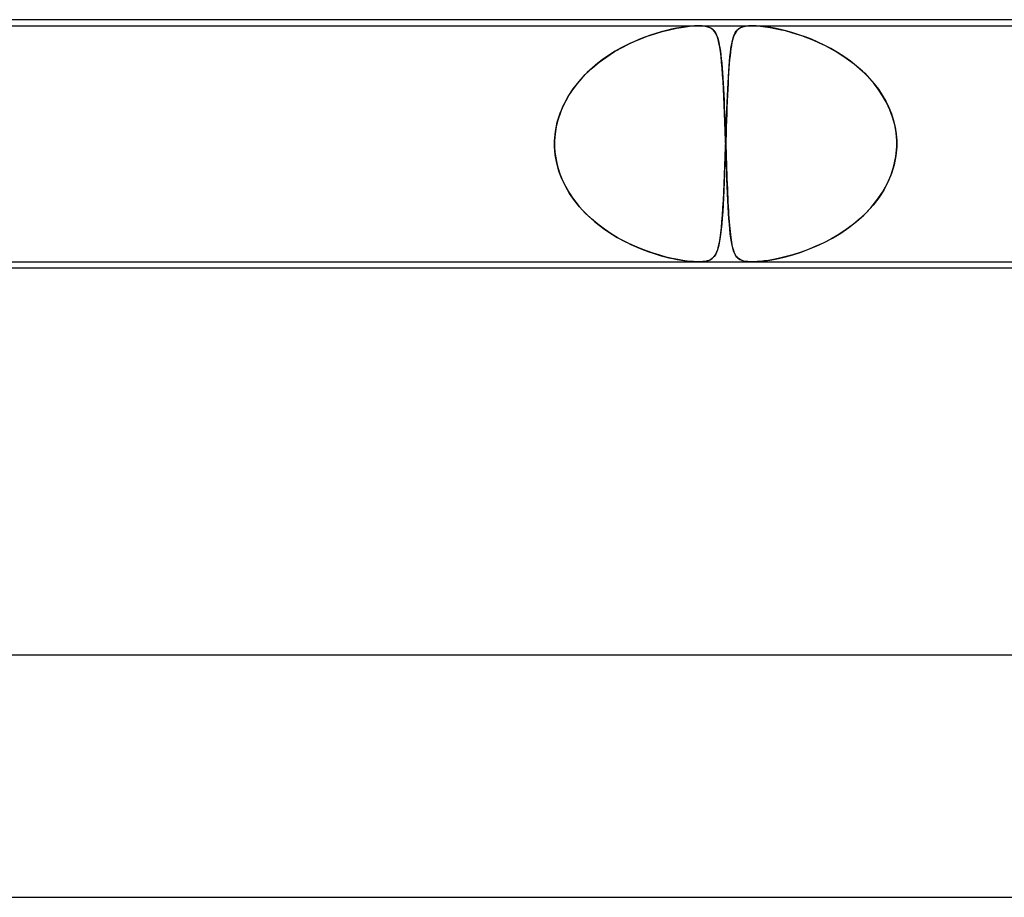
# Model space of a CAD drawing. Header units: millimetres. Extents: x -430 to 430, y -2 to 290.
# Tile 28 of 84: x -158 to -142, y 276 to 290. Entities that reach past the tile are written whole.
import ezdxf

# ---------------------------------------------------------------- set-up
doc = ezdxf.new("R2010")
doc.units = ezdxf.units.MM
doc.layers.add('HIDDEN', color=7, linetype='Continuous')
doc.layers.add('THICK', color=7, linetype='Continuous')

msp = doc.modelspace()

# ---------------------------------------------------------------- linework, layer by layer
at = {"layer": 'HIDDEN'}
for p, q in [((-160.779, 289.9), (-146.813, 289.9)), ((-146.962, 289.891), (-146.878, 289.898)), ((-146.881, 289.898), (-146.951, 289.893)), ((-146.816, 289.9), (-146.881, 289.898)), ((-146.878, 289.898), (-146.809, 289.9)), ((-146.755, 289.898), (-146.816, 289.9)), ((-146.813, 289.9), (-145.93, 289.9)), ((-146.809, 289.9), (-146.753, 289.898)), ((-146.7, 289.891), (-146.755, 289.898)), ((-146.753, 289.898), (-146.706, 289.893)), ((-146.039, 289.892), (-145.988, 289.898)), ((-145.99, 289.898), (-146.038, 289.892)), ((-145.932, 289.9), (-145.99, 289.898)), ((-145.988, 289.898), (-145.927, 289.9)), ((-145.863, 289.898), (-145.932, 289.9)), ((-145.93, 289.9), (-130.549, 289.9)), ((-145.927, 289.9), (-145.86, 289.898)), ((-145.786, 289.892), (-145.863, 289.898)), ((-145.86, 289.898), (-145.788, 289.892)), ((-147.609, 289.744), (-147.703, 289.711)), ((-147.662, 289.726), (-147.536, 289.768)), ((-147.517, 289.774), (-147.609, 289.744)), ((-147.536, 289.768), (-147.415, 289.804)), ((-147.428, 289.8), (-147.517, 289.774)), ((-147.342, 289.823), (-147.428, 289.8)), ((-147.415, 289.804), (-147.295, 289.834)), ((-147.258, 289.842), (-147.342, 289.823)), ((-147.295, 289.834), (-147.176, 289.859)), ((-147.179, 289.859), (-147.258, 289.842)), ((-147.101, 289.873), (-147.179, 289.859)), ((-147.176, 289.859), (-147.062, 289.879)), ((-147.025, 289.884), (-147.101, 289.873)), ((-147.062, 289.879), (-146.962, 289.891)), ((-146.951, 289.893), (-147.025, 289.884)), ((-146.706, 289.893), (-146.667, 289.884)), ((-146.65, 289.879), (-146.7, 289.891)), ((-146.667, 289.884), (-146.634, 289.873)), ((-146.608, 289.859), (-146.65, 289.879)), ((-146.634, 289.873), (-146.607, 289.859)), ((-146.574, 289.834), (-146.608, 289.859)), ((-146.607, 289.859), (-146.584, 289.842)), ((-146.584, 289.842), (-146.563, 289.823)), ((-146.548, 289.804), (-146.574, 289.834)), ((-146.563, 289.823), (-146.545, 289.8)), ((-146.526, 289.768), (-146.548, 289.804)), ((-146.545, 289.8), (-146.529, 289.774)), ((-146.529, 289.774), (-146.515, 289.744)), ((-146.507, 289.726), (-146.526, 289.768)), ((-146.515, 289.744), (-146.502, 289.711)), ((-146.228, 289.737), (-146.241, 289.702)), ((-146.236, 289.717), (-146.222, 289.752)), ((-146.214, 289.768), (-146.228, 289.737)), ((-146.222, 289.752), (-146.206, 289.783)), ((-146.199, 289.795), (-146.214, 289.768)), ((-146.206, 289.783), (-146.189, 289.809)), ((-146.181, 289.819), (-146.199, 289.795)), ((-146.189, 289.809), (-146.169, 289.832)), ((-146.161, 289.839), (-146.181, 289.819)), ((-146.169, 289.832), (-146.145, 289.852)), ((-146.138, 289.856), (-146.161, 289.839)), ((-146.145, 289.852), (-146.116, 289.869)), ((-146.111, 289.871), (-146.138, 289.856)), ((-146.116, 289.869), (-146.081, 289.882)), ((-146.078, 289.883), (-146.111, 289.871)), ((-146.081, 289.882), (-146.039, 289.892)), ((-146.038, 289.892), (-146.078, 289.883)), ((-145.788, 289.892), (-145.712, 289.883)), ((-145.704, 289.882), (-145.786, 289.892)), ((-145.712, 289.883), (-145.632, 289.871)), ((-145.617, 289.869), (-145.704, 289.882)), ((-145.632, 289.871), (-145.551, 289.856)), ((-145.528, 289.852), (-145.617, 289.869)), ((-145.551, 289.856), (-145.469, 289.839)), ((-145.437, 289.832), (-145.528, 289.852)), ((-145.469, 289.839), (-145.384, 289.819)), ((-145.347, 289.809), (-145.437, 289.832)), ((-145.384, 289.819), (-145.296, 289.795)), ((-145.254, 289.783), (-145.347, 289.809)), ((-145.296, 289.795), (-145.205, 289.768)), ((-145.156, 289.752), (-145.254, 289.783)), ((-145.205, 289.768), (-145.11, 289.737)), ((-145.054, 289.717), (-145.156, 289.752)), ((-145.11, 289.737), (-145.014, 289.702)), ((-147.993, 289.585), (-148.091, 289.534)), ((-148.066, 289.548), (-147.93, 289.616)), ((-147.895, 289.631), (-147.993, 289.585)), ((-147.93, 289.616), (-147.794, 289.675)), ((-147.798, 289.673), (-147.895, 289.631)), ((-147.703, 289.711), (-147.798, 289.673)), ((-147.794, 289.675), (-147.662, 289.726)), ((-146.491, 289.675), (-146.507, 289.726)), ((-146.502, 289.711), (-146.49, 289.673)), ((-146.476, 289.616), (-146.491, 289.675)), ((-146.49, 289.673), (-146.479, 289.631)), ((-146.479, 289.631), (-146.47, 289.585)), ((-146.463, 289.548), (-146.476, 289.616)), ((-146.47, 289.585), (-146.461, 289.534)), ((-146.279, 289.523), (-146.27, 289.58)), ((-146.271, 289.572), (-146.279, 289.52)), ((-146.262, 289.62), (-146.271, 289.572)), ((-146.27, 289.58), (-146.26, 289.631)), ((-146.252, 289.663), (-146.262, 289.62)), ((-146.26, 289.631), (-146.248, 289.677)), ((-146.241, 289.702), (-146.252, 289.663)), ((-146.248, 289.677), (-146.236, 289.717)), ((-144.949, 289.677), (-145.054, 289.717)), ((-145.014, 289.702), (-144.916, 289.663)), ((-144.843, 289.631), (-144.949, 289.677)), ((-144.916, 289.663), (-144.818, 289.62)), ((-144.735, 289.58), (-144.843, 289.631)), ((-144.818, 289.62), (-144.719, 289.572)), ((-144.626, 289.523), (-144.735, 289.58)), ((-144.719, 289.572), (-144.621, 289.52)), ((-148.286, 289.418), (-148.382, 289.352)), ((-148.329, 289.389), (-148.199, 289.472)), ((-148.189, 289.478), (-148.286, 289.418)), ((-148.199, 289.472), (-148.066, 289.548)), ((-148.091, 289.534), (-148.189, 289.478)), ((-146.452, 289.472), (-146.463, 289.548)), ((-146.461, 289.534), (-146.452, 289.478)), ((-146.452, 289.478), (-146.445, 289.418)), ((-146.441, 289.389), (-146.452, 289.472)), ((-146.445, 289.418), (-146.437, 289.352)), ((-146.294, 289.391), (-146.287, 289.46)), ((-146.287, 289.464), (-146.293, 289.403)), ((-146.287, 289.46), (-146.279, 289.523)), ((-146.279, 289.52), (-146.287, 289.464)), ((-144.517, 289.46), (-144.626, 289.523)), ((-144.621, 289.52), (-144.524, 289.464)), ((-144.524, 289.464), (-144.428, 289.403)), ((-144.41, 289.391), (-144.517, 289.46)), ((-148.572, 289.201), (-148.454, 289.299)), ((-148.475, 289.282), (-148.566, 289.206)), ((-148.382, 289.352), (-148.475, 289.282)), ((-148.454, 289.299), (-148.329, 289.389)), ((-146.432, 289.299), (-146.441, 289.389)), ((-146.437, 289.352), (-146.431, 289.282)), ((-146.424, 289.201), (-146.432, 289.299)), ((-146.431, 289.282), (-146.424, 289.206)), ((-146.305, 289.268), (-146.311, 289.193)), ((-146.308, 289.234), (-146.302, 289.316)), ((-146.3, 289.338), (-146.305, 289.268)), ((-146.302, 289.316), (-146.294, 289.391)), ((-146.293, 289.403), (-146.3, 289.338)), ((-144.428, 289.403), (-144.334, 289.338)), ((-144.303, 289.316), (-144.41, 289.391)), ((-144.334, 289.338), (-144.242, 289.268)), ((-144.201, 289.234), (-144.303, 289.316)), ((-144.242, 289.268), (-144.153, 289.193)), ((-148.788, 288.981), (-148.684, 289.095)), ((-148.653, 289.126), (-148.735, 289.042)), ((-148.684, 289.095), (-148.572, 289.201)), ((-148.566, 289.206), (-148.653, 289.126)), ((-146.424, 289.206), (-146.418, 289.126)), ((-146.416, 289.095), (-146.424, 289.201)), ((-146.418, 289.126), (-146.413, 289.042)), ((-146.409, 288.981), (-146.416, 289.095)), ((-146.316, 289.114), (-146.321, 289.03)), ((-146.32, 289.055), (-146.314, 289.147)), ((-146.311, 289.193), (-146.316, 289.114)), ((-146.314, 289.147), (-146.308, 289.234)), ((-144.103, 289.147), (-144.201, 289.234)), ((-144.153, 289.193), (-144.068, 289.114)), ((-144.01, 289.055), (-144.103, 289.147)), ((-144.068, 289.114), (-143.987, 289.03)), ((-148.883, 288.86), (-148.788, 288.981)), ((-148.812, 288.953), (-148.883, 288.86)), ((-148.735, 289.042), (-148.812, 288.953)), ((-146.413, 289.042), (-146.407, 288.953)), ((-146.402, 288.86), (-146.409, 288.981)), ((-146.407, 288.953), (-146.402, 288.86)), ((-146.33, 288.853), (-146.325, 288.957)), ((-146.326, 288.942), (-146.33, 288.85)), ((-146.321, 289.03), (-146.326, 288.942)), ((-146.325, 288.957), (-146.32, 289.055)), ((-143.924, 288.957), (-144.01, 289.055)), ((-143.987, 289.03), (-143.911, 288.942)), ((-143.843, 288.853), (-143.924, 288.957)), ((-143.911, 288.942), (-143.841, 288.85)), ((-148.949, 288.763), (-149.007, 288.662)), ((-148.968, 288.732), (-148.883, 288.86)), ((-148.883, 288.86), (-148.949, 288.763)), ((-146.402, 288.86), (-146.397, 288.763)), ((-146.396, 288.732), (-146.402, 288.86)), ((-146.397, 288.763), (-146.392, 288.662)), ((-146.335, 288.744), (-146.33, 288.853)), ((-146.33, 288.85), (-146.334, 288.754)), ((-143.771, 288.744), (-143.843, 288.853)), ((-143.841, 288.85), (-143.777, 288.754)), ((-149.101, 288.453), (-149.041, 288.596)), ((-149.007, 288.662), (-149.059, 288.558)), ((-149.041, 288.596), (-148.968, 288.732)), ((-146.389, 288.596), (-146.396, 288.732)), ((-146.392, 288.662), (-146.388, 288.558)), ((-146.383, 288.453), (-146.389, 288.596)), ((-146.344, 288.511), (-146.34, 288.63)), ((-146.339, 288.654), (-146.343, 288.551)), ((-146.34, 288.63), (-146.335, 288.744)), ((-146.334, 288.754), (-146.339, 288.654)), ((-143.777, 288.754), (-143.719, 288.654)), ((-143.706, 288.63), (-143.771, 288.744)), ((-143.719, 288.654), (-143.668, 288.551)), ((-143.651, 288.511), (-143.706, 288.63)), ((-149.147, 288.306), (-149.101, 288.453)), ((-149.102, 288.45), (-149.138, 288.341)), ((-149.059, 288.558), (-149.102, 288.45)), ((-146.388, 288.558), (-146.383, 288.45)), ((-146.377, 288.306), (-146.383, 288.453)), ((-146.383, 288.45), (-146.379, 288.341)), ((-146.347, 288.445), (-146.351, 288.336)), ((-146.349, 288.388), (-146.344, 288.511)), ((-146.343, 288.551), (-146.347, 288.445)), ((-143.668, 288.551), (-143.625, 288.445)), ((-143.606, 288.388), (-143.651, 288.511)), ((-143.625, 288.445), (-143.59, 288.336)), ((-149.177, 288.155), (-149.147, 288.306)), ((-149.138, 288.341), (-149.164, 288.229)), ((-146.379, 288.341), (-146.374, 288.229)), ((-146.372, 288.155), (-146.377, 288.306)), ((-146.351, 288.336), (-146.355, 288.226)), ((-146.353, 288.261), (-146.349, 288.388)), ((-143.571, 288.261), (-143.606, 288.388)), ((-143.59, 288.336), (-143.564, 288.226)), ((-149.191, 288), (-149.177, 288.155)), ((-149.182, 288.115), (-149.191, 288)), ((-149.164, 288.229), (-149.182, 288.115)), ((-146.374, 288.229), (-146.37, 288.115)), ((-146.366, 288), (-146.372, 288.155)), ((-146.37, 288.115), (-146.366, 288)), ((-146.362, 288), (-146.358, 288.131)), ((-146.358, 288.113), (-146.362, 288)), ((-146.358, 288.131), (-146.353, 288.261)), ((-146.355, 288.226), (-146.358, 288.113)), ((-143.548, 288.131), (-143.571, 288.261)), ((-143.564, 288.226), (-143.546, 288.113)), ((-143.538, 288), (-143.548, 288.131)), ((-143.546, 288.113), (-143.538, 288)), ((-149.191, 287.983), (-149.192, 287.967)), ((-149.192, 287.967), (-149.191, 287.983)), ((-149.192, 287.967), (-149.192, 287.95)), ((-149.192, 287.95), (-149.192, 287.967)), ((-149.192, 287.95), (-149.192, 287.933)), ((-149.192, 287.933), (-149.192, 287.95)), ((-149.191, 288), (-149.191, 287.983)), ((-149.191, 287.983), (-149.191, 288)), ((-146.366, 288), (-146.366, 287.983)), ((-146.366, 287.983), (-146.366, 288)), ((-146.366, 287.983), (-146.365, 287.967)), ((-146.365, 287.967), (-146.366, 287.983)), ((-146.365, 287.967), (-146.364, 287.95)), ((-146.364, 287.95), (-146.365, 287.967)), ((-146.364, 287.95), (-146.365, 287.933)), ((-146.365, 287.933), (-146.364, 287.95)), ((-146.363, 287.983), (-146.364, 287.967)), ((-146.364, 287.967), (-146.363, 287.983)), ((-146.364, 287.967), (-146.364, 287.95)), ((-146.364, 287.95), (-146.364, 287.967)), ((-146.364, 287.95), (-146.364, 287.933)), ((-146.364, 287.933), (-146.364, 287.95)), ((-146.362, 288), (-146.363, 287.983)), ((-146.363, 287.983), (-146.362, 288)), ((-143.537, 287.983), (-143.538, 288)), ((-143.538, 288), (-143.537, 287.983)), ((-143.537, 287.967), (-143.537, 287.983)), ((-143.537, 287.983), (-143.537, 287.967)), ((-143.537, 287.95), (-143.537, 287.967)), ((-143.537, 287.967), (-143.537, 287.95)), ((-143.537, 287.933), (-143.537, 287.95)), ((-143.537, 287.95), (-143.537, 287.933)), ((-149.192, 287.933), (-149.191, 287.917)), ((-149.191, 287.917), (-149.192, 287.933)), ((-149.191, 287.917), (-149.191, 287.9)), ((-149.191, 287.9), (-149.191, 287.917)), ((-149.18, 287.765), (-149.191, 287.9)), ((-149.191, 287.9), (-149.185, 287.809)), ((-149.185, 287.809), (-149.173, 287.72)), ((-146.372, 287.742), (-146.366, 287.9)), ((-146.366, 287.9), (-146.371, 287.749)), ((-146.365, 287.917), (-146.366, 287.9)), ((-146.366, 287.9), (-146.365, 287.917)), ((-146.365, 287.933), (-146.365, 287.917)), ((-146.365, 287.917), (-146.365, 287.933)), ((-146.364, 287.933), (-146.363, 287.917)), ((-146.363, 287.917), (-146.364, 287.933)), ((-146.363, 287.917), (-146.363, 287.9)), ((-146.363, 287.9), (-146.363, 287.917)), ((-146.363, 287.9), (-146.359, 287.809)), ((-146.358, 287.765), (-146.363, 287.9)), ((-146.359, 287.809), (-146.356, 287.72)), ((-143.552, 287.742), (-143.538, 287.9)), ((-143.538, 287.9), (-143.551, 287.749)), ((-143.538, 287.9), (-143.537, 287.917)), ((-143.537, 287.917), (-143.538, 287.9)), ((-143.537, 287.917), (-143.537, 287.933)), ((-143.537, 287.933), (-143.537, 287.917)), ((-149.156, 287.631), (-149.18, 287.765)), ((-149.173, 287.72), (-149.156, 287.631)), ((-149.119, 287.499), (-149.156, 287.631)), ((-149.156, 287.631), (-149.133, 287.543)), ((-146.371, 287.749), (-146.377, 287.601)), ((-146.377, 287.586), (-146.372, 287.742)), ((-146.353, 287.631), (-146.358, 287.765)), ((-146.356, 287.72), (-146.353, 287.631)), ((-146.353, 287.631), (-146.35, 287.543)), ((-146.348, 287.499), (-146.353, 287.631)), ((-143.584, 287.586), (-143.552, 287.742)), ((-143.551, 287.749), (-143.58, 287.601)), ((-149.133, 287.543), (-149.104, 287.456)), ((-149.071, 287.371), (-149.119, 287.499)), ((-149.104, 287.456), (-149.071, 287.372)), ((-146.383, 287.457), (-146.388, 287.317)), ((-146.377, 287.601), (-146.383, 287.457)), ((-146.383, 287.435), (-146.377, 287.586)), ((-146.35, 287.543), (-146.347, 287.456)), ((-146.343, 287.371), (-146.348, 287.499)), ((-146.347, 287.456), (-146.343, 287.372)), ((-143.624, 287.457), (-143.683, 287.317)), ((-143.632, 287.435), (-143.584, 287.586)), ((-143.58, 287.601), (-143.624, 287.457)), ((-149.071, 287.372), (-149.034, 287.289)), ((-149.012, 287.247), (-149.071, 287.371)), ((-146.388, 287.317), (-146.394, 287.184)), ((-146.39, 287.289), (-146.383, 287.435)), ((-146.343, 287.372), (-146.34, 287.289)), ((-146.338, 287.247), (-146.343, 287.371)), ((-143.683, 287.317), (-143.753, 287.184)), ((-143.696, 287.289), (-143.632, 287.435)), ((-149.034, 287.289), (-148.991, 287.209)), ((-148.943, 287.128), (-149.012, 287.247)), ((-148.991, 287.209), (-148.945, 287.132)), ((-148.945, 287.132), (-148.895, 287.057)), ((-146.403, 287.016), (-146.396, 287.149)), ((-146.394, 287.184), (-146.401, 287.058)), ((-146.396, 287.149), (-146.39, 287.289)), ((-146.34, 287.289), (-146.337, 287.209)), ((-146.333, 287.128), (-146.338, 287.247)), ((-146.337, 287.209), (-146.334, 287.132)), ((-146.334, 287.132), (-146.33, 287.057)), ((-143.866, 287.016), (-143.775, 287.149)), ((-143.753, 287.184), (-143.835, 287.058)), ((-143.775, 287.149), (-143.696, 287.289)), ((-148.864, 287.015), (-148.943, 287.128)), ((-148.895, 287.057), (-148.841, 286.984)), ((-148.778, 286.907), (-148.864, 287.015)), ((-148.841, 286.984), (-148.784, 286.914)), ((-146.41, 286.891), (-146.403, 287.016)), ((-146.401, 287.058), (-146.407, 286.938)), ((-146.328, 287.015), (-146.333, 287.128)), ((-146.33, 287.057), (-146.327, 286.984)), ((-146.323, 286.907), (-146.328, 287.015)), ((-146.327, 286.984), (-146.323, 286.914)), ((-143.968, 286.891), (-143.866, 287.016)), ((-143.835, 287.058), (-143.927, 286.938)), ((-148.784, 286.914), (-148.723, 286.846)), ((-148.684, 286.805), (-148.778, 286.907)), ((-148.723, 286.846), (-148.66, 286.781)), ((-148.583, 286.709), (-148.684, 286.805)), ((-146.414, 286.826), (-146.422, 286.722)), ((-146.418, 286.773), (-146.41, 286.891)), ((-146.407, 286.938), (-146.414, 286.826)), ((-146.323, 286.914), (-146.319, 286.846)), ((-146.317, 286.805), (-146.323, 286.907)), ((-146.319, 286.846), (-146.316, 286.781)), ((-146.311, 286.709), (-146.317, 286.805)), ((-144.028, 286.826), (-144.136, 286.722)), ((-144.081, 286.773), (-143.968, 286.891)), ((-143.927, 286.938), (-144.028, 286.826)), ((-148.66, 286.781), (-148.595, 286.719)), ((-148.595, 286.719), (-148.526, 286.66)), ((-148.477, 286.62), (-148.583, 286.709)), ((-148.526, 286.66), (-148.456, 286.603)), ((-146.435, 286.564), (-146.426, 286.665)), ((-146.422, 286.722), (-146.43, 286.624)), ((-146.426, 286.665), (-146.418, 286.773)), ((-146.316, 286.781), (-146.311, 286.719)), ((-146.311, 286.719), (-146.307, 286.66)), ((-146.304, 286.62), (-146.311, 286.709)), ((-146.307, 286.66), (-146.303, 286.603)), ((-144.331, 286.564), (-144.202, 286.665)), ((-144.136, 286.722), (-144.251, 286.624)), ((-144.202, 286.665), (-144.081, 286.773)), ((-148.367, 286.538), (-148.477, 286.62)), ((-148.456, 286.603), (-148.384, 286.549)), ((-148.384, 286.549), (-148.31, 286.498)), ((-148.255, 286.462), (-148.367, 286.538)), ((-148.31, 286.498), (-148.234, 286.449)), ((-146.438, 286.534), (-146.448, 286.452)), ((-146.445, 286.473), (-146.435, 286.564)), ((-146.43, 286.624), (-146.438, 286.534)), ((-146.297, 286.538), (-146.304, 286.62)), ((-146.303, 286.603), (-146.298, 286.549)), ((-146.298, 286.549), (-146.293, 286.498)), ((-146.289, 286.462), (-146.297, 286.538)), ((-146.293, 286.498), (-146.287, 286.449)), ((-144.372, 286.534), (-144.497, 286.452)), ((-144.464, 286.473), (-144.331, 286.564)), ((-144.251, 286.624), (-144.372, 286.534)), ((-148.14, 286.393), (-148.255, 286.462)), ((-148.234, 286.449), (-148.158, 286.404)), ((-148.158, 286.404), (-148.082, 286.361)), ((-148.023, 286.33), (-148.14, 286.393)), ((-148.082, 286.361), (-148.006, 286.322)), ((-147.907, 286.274), (-148.023, 286.33)), ((-148.006, 286.322), (-147.93, 286.285)), ((-146.482, 286.256), (-146.468, 286.319)), ((-146.459, 286.376), (-146.47, 286.309)), ((-146.468, 286.319), (-146.456, 286.391)), ((-146.448, 286.452), (-146.459, 286.376)), ((-146.456, 286.391), (-146.445, 286.473)), ((-146.281, 286.393), (-146.289, 286.462)), ((-146.287, 286.449), (-146.282, 286.404)), ((-146.282, 286.404), (-146.276, 286.361)), ((-146.271, 286.33), (-146.281, 286.393)), ((-146.276, 286.361), (-146.269, 286.322)), ((-146.26, 286.274), (-146.271, 286.33)), ((-146.269, 286.322), (-146.262, 286.285)), ((-144.872, 286.256), (-144.736, 286.319)), ((-144.626, 286.376), (-144.756, 286.309)), ((-144.736, 286.319), (-144.6, 286.391)), ((-144.497, 286.452), (-144.626, 286.376)), ((-144.6, 286.391), (-144.464, 286.473)), ((-147.93, 286.285), (-147.855, 286.251)), ((-147.79, 286.224), (-147.907, 286.274)), ((-147.855, 286.251), (-147.78, 286.22)), ((-147.675, 286.179), (-147.79, 286.224)), ((-147.78, 286.22), (-147.707, 286.191)), ((-147.707, 286.191), (-147.635, 286.165)), ((-147.562, 286.14), (-147.675, 286.179)), ((-147.635, 286.165), (-147.564, 286.141)), ((-146.535, 286.116), (-146.515, 286.155)), ((-146.515, 286.154), (-146.534, 286.117)), ((-146.515, 286.155), (-146.497, 286.201)), ((-146.498, 286.199), (-146.515, 286.154)), ((-146.483, 286.25), (-146.498, 286.199)), ((-146.497, 286.201), (-146.482, 286.256)), ((-146.47, 286.309), (-146.483, 286.25)), ((-146.262, 286.285), (-146.255, 286.251)), ((-146.248, 286.224), (-146.26, 286.274)), ((-146.255, 286.251), (-146.247, 286.22)), ((-146.234, 286.179), (-146.248, 286.224)), ((-146.247, 286.22), (-146.238, 286.191)), ((-146.238, 286.191), (-146.229, 286.165)), ((-146.218, 286.14), (-146.234, 286.179)), ((-146.229, 286.165), (-146.218, 286.141)), ((-145.257, 286.116), (-145.134, 286.155)), ((-145.135, 286.154), (-145.254, 286.117)), ((-145.012, 286.199), (-145.135, 286.154)), ((-145.134, 286.155), (-145.005, 286.201)), ((-144.885, 286.25), (-145.012, 286.199)), ((-145.005, 286.201), (-144.872, 286.256)), ((-144.756, 286.309), (-144.885, 286.25)), ((-147.564, 286.141), (-147.496, 286.12)), ((-147.452, 286.107), (-147.562, 286.14)), ((-147.496, 286.12), (-147.429, 286.1)), ((-147.347, 286.079), (-147.452, 286.107)), ((-147.429, 286.1), (-147.364, 286.083)), ((-147.364, 286.083), (-147.303, 286.068)), ((-147.247, 286.055), (-147.347, 286.079)), ((-147.303, 286.068), (-147.237, 286.053)), ((-147.153, 286.037), (-147.247, 286.055)), ((-147.237, 286.053), (-147.166, 286.039)), ((-147.166, 286.039), (-147.092, 286.026)), ((-147.072, 286.023), (-147.153, 286.037)), ((-147.092, 286.026), (-147.017, 286.015)), ((-147.003, 286.013), (-147.072, 286.023)), ((-147.017, 286.015), (-146.943, 286.007)), ((-146.946, 286.007), (-147.003, 286.013)), ((-146.897, 286.003), (-146.946, 286.007)), ((-146.943, 286.007), (-146.876, 286.002)), ((-146.853, 286.001), (-146.897, 286.003)), ((-146.876, 286.002), (-146.814, 286)), ((-146.812, 286), (-146.853, 286.001)), ((-146.814, 286), (-146.758, 286.002)), ((-146.774, 286.001), (-146.812, 286)), ((-146.74, 286.003), (-146.774, 286.001)), ((-146.758, 286.002), (-146.707, 286.007)), ((-146.706, 286.007), (-146.74, 286.003)), ((-146.707, 286.007), (-146.661, 286.018)), ((-146.673, 286.014), (-146.706, 286.007)), ((-146.641, 286.024), (-146.673, 286.014)), ((-146.661, 286.018), (-146.62, 286.034)), ((-146.61, 286.039), (-146.641, 286.024)), ((-146.62, 286.034), (-146.586, 286.055)), ((-146.581, 286.06), (-146.61, 286.039)), ((-146.586, 286.055), (-146.558, 286.083)), ((-146.556, 286.085), (-146.581, 286.06)), ((-146.558, 286.083), (-146.535, 286.116)), ((-146.534, 286.117), (-146.556, 286.085)), ((-146.218, 286.141), (-146.207, 286.12)), ((-146.2, 286.107), (-146.218, 286.14)), ((-146.207, 286.12), (-146.195, 286.1)), ((-146.178, 286.079), (-146.2, 286.107)), ((-146.195, 286.1), (-146.182, 286.083)), ((-146.182, 286.083), (-146.168, 286.068)), ((-146.154, 286.055), (-146.178, 286.079)), ((-146.168, 286.068), (-146.151, 286.053)), ((-146.126, 286.037), (-146.154, 286.055)), ((-146.151, 286.053), (-146.13, 286.039)), ((-146.13, 286.039), (-146.104, 286.026)), ((-146.095, 286.023), (-146.126, 286.037)), ((-146.104, 286.026), (-146.071, 286.015)), ((-146.064, 286.013), (-146.095, 286.023)), ((-146.071, 286.015), (-146.031, 286.007)), ((-146.033, 286.007), (-146.064, 286.013)), ((-146.001, 286.003), (-146.033, 286.007)), ((-146.031, 286.007), (-145.985, 286.002)), ((-145.967, 286.001), (-146.001, 286.003)), ((-145.985, 286.002), (-145.931, 286)), ((-145.929, 286), (-145.967, 286.001)), ((-145.931, 286), (-145.867, 286.002)), ((-145.888, 286.001), (-145.929, 286)), ((-145.843, 286.003), (-145.888, 286.001)), ((-145.867, 286.002), (-145.793, 286.007)), ((-145.792, 286.007), (-145.843, 286.003)), ((-145.793, 286.007), (-145.705, 286.018)), ((-145.731, 286.014), (-145.792, 286.007)), ((-145.658, 286.024), (-145.731, 286.014)), ((-145.705, 286.018), (-145.603, 286.034)), ((-145.573, 286.039), (-145.658, 286.024)), ((-145.603, 286.034), (-145.493, 286.055)), ((-145.474, 286.06), (-145.573, 286.039)), ((-145.493, 286.055), (-145.377, 286.083)), ((-145.368, 286.085), (-145.474, 286.06)), ((-145.377, 286.083), (-145.257, 286.116)), ((-145.254, 286.117), (-145.368, 286.085))]:
    msp.add_line(p, q, dxfattribs=at)
at = {"layer": 'THICK'}
for p, q in [((0, 290), (-228, 290)), ((-159.8, 286), (-2, 286)), ((-159.109, 285.9), (-32.527, 285.9)), ((0, 279.5), (-235, 279.5)), ((-164.932, 275.5), (-1.745, 275.5))]:
    msp.add_line(p, q, dxfattribs=at)

doc.saveas('drawing.dxf')
